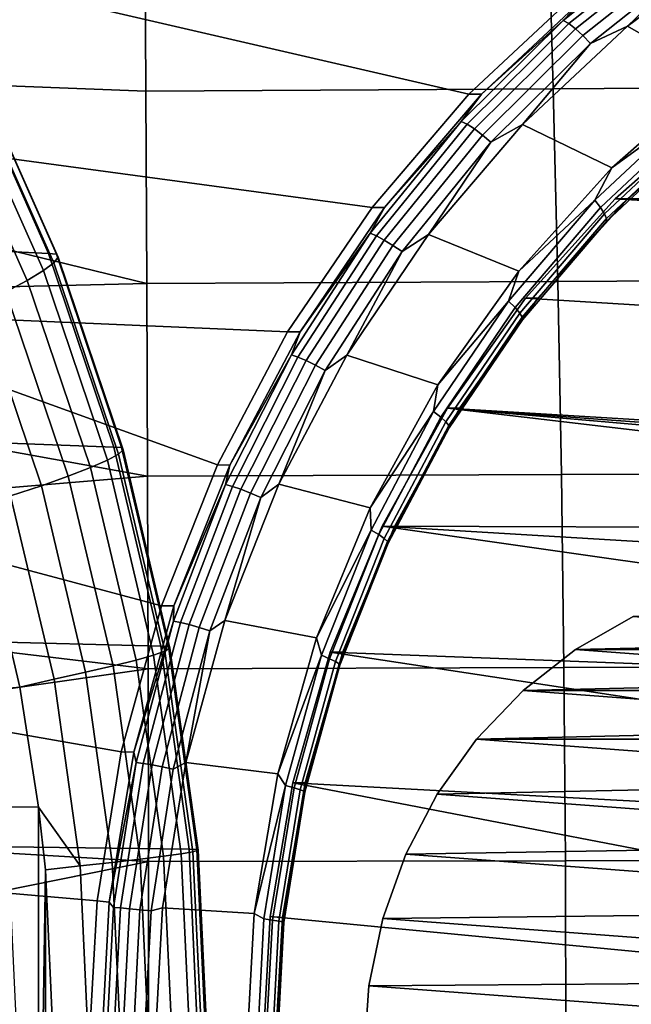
# Model space of a CAD drawing. Header units: metres. Extents: x -25 to 132, y -25 to 47.
# Tile 138 of 153: x 111.45 to 114.31, y 0.23 to 4.84. Entities that reach past the tile are written whole.
import ezdxf

# ---------------------------------------------------------------- set-up
doc = ezdxf.new("R2010")
doc.units = ezdxf.units.M
doc.layers.add('solid_12_061_031_XXX', color=7, linetype='CONTINUOUS')

msp = doc.modelspace()

# ---------------------------------------------------------------- linework, layer by layer
at = {"layer": 'solid_12_061_031_XXX'}
for points in [[(112.043678, 4.503362, 99.261642), (112.038246, 5.401764, 99.21064), (110.154739, 5.085449, 98.755363), (110.146439, 4.576807, 98.781647)], [(112.038246, 5.401764, 99.21064), (112.043678, 4.503362, 99.261642), (113.949554, 4.515093, 99.719193), (113.923775, 5.414563, 99.665367)], [(113.923775, 5.414563, 99.665367), (113.949554, 4.515093, 99.719193), (115.860558, 4.526732, 100.157852), (115.814484, 5.427254, 100.101967)], [(113.995171, 4.834535, 76.012047), (114.120934, 4.96463, 76.104622), (114.518059, 5.250185, 76.171913)], [(113.995171, 4.834535, 76.012047), (114.518059, 5.250185, 76.171913), (114.542915, 5.233625, 76.129021), (114.021675, 4.819287, 75.969666)], [(114.021675, 4.819287, 75.969666), (114.542915, 5.233625, 76.129021), (114.572113, 5.207279, 76.094604), (114.053497, 4.795026, 75.93605)], [(114.053497, 4.795026, 75.93605), (114.572113, 5.207279, 76.094604), (114.603668, 5.172944, 76.071014), (114.088478, 4.763409, 75.913498)], [(114.835243, 5.206497, 76.113876), (115.23893, 4.935638, 76.237297), (114.709152, 4.571053, 76.075325), (114.297188, 4.807037, 75.949371)], [(114.635429, 5.132964, 76.059853), (114.835243, 5.206497, 76.113876), (114.297188, 4.807037, 75.949371)], [(114.088478, 4.763409, 75.913498), (114.603668, 5.172944, 76.071014), (114.635429, 5.132964, 76.059853), (114.124214, 4.726595, 75.903557)], [(114.124214, 4.726595, 75.903557), (114.635429, 5.132964, 76.059853), (114.297188, 4.807037, 75.949371)], [(111.233772, 5.025564, 75.431068), (113.553932, 4.488934, 76.140411), (113.101952, 3.960144, 76.002228), (110.767967, 4.274808, 75.288658)], [(111.233772, 5.025564, 75.431068), (114.063637, 4.965185, 76.296249), (113.553932, 4.488934, 76.140411)], [(113.553932, 4.488934, 76.140411), (114.063637, 4.965185, 76.296249), (114.120934, 4.96463, 76.104622), (113.613167, 4.490128, 75.949387)], [(113.995171, 4.834535, 76.012047), (113.613167, 4.490128, 75.949387), (114.120934, 4.96463, 76.104622)], [(113.518326, 4.362205, 75.866264), (113.613167, 4.490128, 75.949387), (113.995171, 4.834535, 76.012047)], [(113.518326, 4.362205, 75.866264), (113.995171, 4.834535, 76.012047), (114.021675, 4.819287, 75.969666), (113.546333, 4.348447, 75.824333)], [(113.546333, 4.348447, 75.824333), (114.021675, 4.819287, 75.969666), (114.053497, 4.795026, 75.93605), (113.580551, 4.326556, 75.791451)], [(113.580551, 4.326556, 75.791451), (114.053497, 4.795026, 75.93605), (114.088478, 4.763409, 75.913498), (113.618645, 4.298028, 75.769859)], [(114.297188, 4.807037, 75.949371), (114.709152, 4.571053, 76.075325), (114.22348, 4.144615, 75.926842), (113.805313, 4.347066, 75.798996)], [(114.124214, 4.726595, 75.903557), (114.297188, 4.807037, 75.949371), (113.805313, 4.347066, 75.798996)], [(113.618645, 4.298028, 75.769859), (114.088478, 4.763409, 75.913498), (114.124214, 4.726595, 75.903557), (113.65802, 4.264811, 75.761032)], [(113.65802, 4.264811, 75.761032), (114.124214, 4.726595, 75.903557), (113.805313, 4.347066, 75.798996)], [(110.314461, 4.668239, 161.394455), (110.715645, 3.787205, 161.490112), (111.58857, 3.744933, 158.698898), (111.200958, 4.615935, 158.593842)], [(111.237503, 4.61184, 158.423111), (111.200958, 4.615935, 158.593842), (111.58857, 3.744933, 158.698898), (111.625023, 3.741735, 158.528137)], [(111.237503, 4.61184, 158.423111), (111.625023, 3.741735, 158.528137), (111.633438, 3.726644, 158.352936), (111.247162, 4.593331, 158.248322)], [(112.04818, 3.603881, 99.303429), (112.043678, 4.503362, 99.261642), (110.146439, 4.576807, 98.781647), (110.139015, 4.068078, 98.805161)], [(111.229095, 4.561225, 158.076172), (111.612984, 3.700526, 158.180054), (111.564293, 3.664189, 158.014832), (111.183876, 4.516518, 157.912018)], [(111.247162, 4.593331, 158.248322), (111.633438, 3.726644, 158.352936), (111.612984, 3.700526, 158.180054), (111.229095, 4.561225, 158.076172)], [(114.22348, 4.144615, 75.926842), (114.709152, 4.571053, 76.075325), (114.59584, 4.415969, 76.047806)], [(111.183876, 4.516518, 157.912018), (111.564293, 3.664189, 158.014832), (111.488876, 3.618761, 157.862396), (111.112885, 4.460594, 157.760956)], [(112.043678, 4.503362, 99.261642), (112.04818, 3.603881, 99.303429), (113.970764, 3.613926, 99.763313), (113.949554, 4.515093, 99.719193)], [(113.949554, 4.515093, 99.719193), (113.970764, 3.613926, 99.763313), (115.898399, 3.623904, 100.203697), (115.860558, 4.526732, 100.157852)], [(113.101952, 3.960144, 76.002228), (113.553932, 4.488934, 76.140411), (113.613167, 4.490128, 75.949387), (113.159393, 3.95916, 75.810654)], [(113.518326, 4.362205, 75.866264), (113.159393, 3.95916, 75.810654), (113.613167, 4.490128, 75.949387)], [(111.112885, 4.460594, 157.760956), (111.488876, 3.618761, 157.862396), (111.389069, 3.56565, 157.727463), (111.018341, 4.395186, 157.62764)], [(114.22348, 4.144615, 75.926842), (114.59584, 4.415969, 76.047806), (114.144188, 3.993906, 75.909721)], [(114.618774, 4.378221, 76.075737), (114.170982, 3.959766, 75.938835), (114.144188, 3.993906, 75.909721), (114.59584, 4.415969, 76.047806)], [(114.634186, 4.345814, 76.113739), (114.189705, 3.930456, 75.977844), (114.170982, 3.959766, 75.938835), (114.618774, 4.378221, 76.075737)], [(114.238914, 3.999739, 76.349838), (114.70871, 4.412275, 76.493462), (121.458328, 3.999739, 78.55703)], [(114.70871, 4.412275, 76.493462), (114.238914, 3.999739, 76.349838), (114.297684, 4.000555, 76.158661), (114.766235, 4.411677, 76.30191)], [(114.766235, 4.411677, 76.30191), (114.297684, 4.000555, 76.158661), (114.638786, 4.305359, 76.20903)], [(113.093117, 3.838732, 75.736259), (113.159393, 3.95916, 75.810654), (113.518326, 4.362205, 75.866264)], [(113.093117, 3.838732, 75.736259), (113.518326, 4.362205, 75.866264), (113.546333, 4.348447, 75.824333), (113.122459, 3.826625, 75.694748)], [(113.122459, 3.826625, 75.694748), (113.546333, 4.348447, 75.824333), (113.580551, 4.326556, 75.791451), (113.158813, 3.807361, 75.662514)], [(113.805313, 4.347066, 75.798996), (114.22348, 4.144615, 75.926842), (113.78849, 3.662117, 75.793846), (113.365868, 3.832439, 75.664642)], [(113.65802, 4.264811, 75.761032), (113.805313, 4.347066, 75.798996), (113.365868, 3.832439, 75.664642)], [(114.641006, 4.320961, 76.159203), (114.199074, 3.907979, 76.024086), (114.189705, 3.930456, 75.977844), (114.634186, 4.345814, 76.113739)], [(113.158813, 3.807361, 75.662514), (113.580551, 4.326556, 75.791451), (113.618645, 4.298028, 75.769859), (113.199692, 3.782257, 75.641769)], [(113.199692, 3.782257, 75.641769), (113.618645, 4.298028, 75.769859), (113.65802, 4.264811, 75.761032), (113.242294, 3.753025, 75.633934)], [(114.638786, 4.305359, 76.20903), (114.198448, 3.893868, 76.074409), (114.199074, 3.907979, 76.024086), (114.641006, 4.320961, 76.159203)], [(114.297684, 4.000555, 76.158661), (114.198448, 3.893868, 76.074409), (114.638786, 4.305359, 76.20903)], [(110.767967, 4.274808, 75.288658), (113.101952, 3.960144, 76.002228), (112.706573, 3.377209, 75.881348), (110.379105, 3.477598, 75.169769)], [(113.242294, 3.753025, 75.633934), (113.65802, 4.264811, 75.761032), (113.365868, 3.832439, 75.664642)], [(113.78849, 3.662117, 75.793846), (114.22348, 4.144615, 75.926842), (114.144188, 3.993906, 75.909721)], [(112.04818, 3.603881, 99.303429), (110.139015, 4.068078, 98.805161), (110.132462, 3.559315, 98.825912)], [(112.706573, 3.377209, 75.881348), (113.101952, 3.960144, 76.002228), (113.159393, 3.95916, 75.810654), (112.765335, 3.378404, 75.690178)], [(113.78849, 3.662117, 75.793846), (114.144188, 3.993906, 75.909721), (113.740562, 3.521618, 75.786324)], [(114.170982, 3.959766, 75.938835), (113.770813, 3.491515, 75.81649), (113.740562, 3.521618, 75.786324), (114.144188, 3.993906, 75.909721)], [(114.238914, 3.999739, 76.349838), (113.820137, 3.53605, 76.221802), (113.877953, 3.535332, 76.030334), (114.297684, 4.000555, 76.158661)], [(122.242996, 3.021589, 78.796928), (113.820137, 3.53605, 76.221802), (114.238914, 3.999739, 76.349838), (121.877106, 3.53605, 78.685066)], [(114.297684, 4.000555, 76.158661), (113.877953, 3.535332, 76.030334), (114.198448, 3.893868, 76.074409)], [(114.238914, 3.999739, 76.349838), (121.458328, 3.999739, 78.55703), (121.877106, 3.53605, 78.685066)], [(113.093117, 3.838732, 75.736259), (112.765335, 3.378404, 75.690178), (113.159393, 3.95916, 75.810654)], [(114.189705, 3.930456, 75.977844), (113.792496, 3.465671, 75.856407), (113.770813, 3.491515, 75.81649), (114.170982, 3.959766, 75.938835)], [(114.199074, 3.907979, 76.024086), (113.804138, 3.445851, 75.903343), (113.792496, 3.465671, 75.856407), (114.189705, 3.930456, 75.977844)], [(114.198448, 3.893868, 76.074409), (113.804939, 3.433409, 75.954102), (113.804138, 3.445851, 75.903343), (114.199074, 3.907979, 76.024086)], [(113.877953, 3.535332, 76.030334), (113.804939, 3.433409, 75.954102), (114.198448, 3.893868, 76.074409)], [(112.724518, 3.270254, 75.623573), (112.765335, 3.378404, 75.690178), (113.093117, 3.838732, 75.736259)], [(112.724518, 3.270254, 75.623573), (113.093117, 3.838732, 75.736259), (113.122459, 3.826625, 75.694748), (112.755028, 3.259939, 75.582413)], [(112.755028, 3.259939, 75.582413), (113.122459, 3.826625, 75.694748), (113.158813, 3.807361, 75.662514), (112.793228, 3.243528, 75.550743)], [(113.365868, 3.832439, 75.664642), (113.78849, 3.662117, 75.793846), (113.409966, 3.129958, 75.678123), (112.984238, 3.269475, 75.547966)], [(113.242294, 3.753025, 75.633934), (113.365868, 3.832439, 75.664642), (112.984238, 3.269475, 75.547966)], [(110.715645, 3.787205, 161.490112), (111.031868, 2.871211, 161.563446), (111.893631, 2.839382, 158.782364), (111.58857, 3.744933, 158.698898)], [(112.793228, 3.243528, 75.550743), (113.158813, 3.807361, 75.662514), (113.199692, 3.782257, 75.641769), (112.836517, 3.222142, 75.530739)], [(112.836517, 3.222142, 75.530739), (113.199692, 3.782257, 75.641769), (113.242294, 3.753025, 75.633934), (112.881927, 3.197239, 75.523758)], [(111.625023, 3.741735, 158.528137), (111.58857, 3.744933, 158.698898), (111.893631, 2.839382, 158.782364), (111.930038, 2.837026, 158.611588)], [(111.625023, 3.741735, 158.528137), (111.930038, 2.837026, 158.611588), (111.937439, 2.825522, 158.436081), (111.633438, 3.726644, 158.352936)], [(112.881927, 3.197239, 75.523758), (113.242294, 3.753025, 75.633934), (112.984238, 3.269475, 75.547966)], [(111.612984, 3.700526, 158.180054), (111.91507, 2.80566, 158.262589), (111.863617, 2.778058, 158.096527), (111.564293, 3.664189, 158.014832)], [(111.633438, 3.726644, 158.352936), (111.937439, 2.825522, 158.436081), (111.91507, 2.80566, 158.262589), (111.612984, 3.700526, 158.180054)], [(111.564293, 3.664189, 158.014832), (111.863617, 2.778058, 158.096527), (111.784683, 2.743568, 157.942993), (111.488876, 3.618761, 157.862396)], [(113.409966, 3.129958, 75.678123), (113.78849, 3.662117, 75.793846), (113.740562, 3.521618, 75.786324)], [(112.05175, 2.703562, 99.335976), (112.04818, 3.603881, 99.303429), (110.132462, 3.559315, 98.825912), (110.126785, 3.050572, 98.843887)], [(111.488876, 3.618761, 157.862396), (111.784683, 2.743568, 157.942993), (111.68071, 2.703262, 157.806778), (111.389069, 3.56565, 157.727463)], [(112.04818, 3.603881, 99.303429), (112.05175, 2.703562, 99.335976), (113.987358, 2.711447, 99.797714), (113.970764, 3.613926, 99.763313)], [(113.970764, 3.613926, 99.763313), (113.987358, 2.711447, 99.797714), (115.927971, 2.719294, 100.239441), (115.898399, 3.623904, 100.203697)], [(111.389069, 3.56565, 157.727463), (111.68071, 2.703262, 157.806778), (111.554916, 2.658386, 157.692093), (111.267967, 3.5065, 157.614212)], [(111.267967, 3.5065, 157.614212), (111.554916, 2.658386, 157.692093), (111.411209, 2.610333, 157.602493), (111.129318, 3.443146, 157.526154)], [(113.409966, 3.129958, 75.678123), (113.740562, 3.521618, 75.786324), (113.390053, 3.005043, 75.679161)], [(113.770813, 3.491515, 75.81649), (113.423294, 2.979356, 75.710243), (113.390053, 3.005043, 75.679161), (113.740562, 3.521618, 75.786324)], [(122.548485, 2.469056, 78.890327), (113.454247, 3.021589, 76.10994), (113.820137, 3.53605, 76.221802), (122.242996, 3.021589, 78.796928)], [(113.820137, 3.53605, 76.221802), (113.454247, 3.021589, 76.10994), (113.512703, 3.022299, 75.918671), (113.877953, 3.535332, 76.030334)], [(113.877953, 3.535332, 76.030334), (113.512703, 3.022299, 75.918671), (113.804939, 3.433409, 75.954102)], [(110.379105, 3.477598, 75.169769), (112.378105, 2.756288, 75.78093), (112.117027, 2.096396, 75.701111), (110.072746, 2.641977, 75.076111)], [(110.379105, 3.477598, 75.169769), (112.706573, 3.377209, 75.881348), (112.378105, 2.756288, 75.78093)], [(113.792496, 3.465671, 75.856407), (113.447556, 2.957303, 75.750946), (113.423294, 2.979356, 75.710243), (113.770813, 3.491515, 75.81649)], [(113.804138, 3.445851, 75.903343), (113.461166, 2.94039, 75.798485), (113.447556, 2.957303, 75.750946), (113.792496, 3.465671, 75.856407)], [(113.804939, 3.433409, 75.954102), (113.463203, 2.929773, 75.849617), (113.461166, 2.94039, 75.798485), (113.804138, 3.445851, 75.903343)], [(113.512703, 3.022299, 75.918671), (113.463203, 2.929773, 75.849617), (113.804939, 3.433409, 75.954102)], [(112.378105, 2.756288, 75.78093), (112.706573, 3.377209, 75.881348), (112.765335, 3.378404, 75.690178), (112.435928, 2.755162, 75.58947)], [(112.724518, 3.270254, 75.623573), (112.435928, 2.755162, 75.58947), (112.765335, 3.378404, 75.690178)], [(112.416862, 2.663434, 75.52951), (112.435928, 2.755162, 75.58947), (112.724518, 3.270254, 75.623573)], [(112.416862, 2.663434, 75.52951), (112.724518, 3.270254, 75.623573), (112.755028, 3.259939, 75.582413), (112.448341, 2.655034, 75.488647)], [(112.984238, 3.269475, 75.547966), (113.409966, 3.129958, 75.678123), (113.093124, 2.555429, 75.581253), (112.665367, 2.66543, 75.450478)], [(112.881927, 3.197239, 75.523758), (112.984238, 3.269475, 75.547966), (112.665367, 2.66543, 75.450478)], [(112.448341, 2.655034, 75.488647), (112.755028, 3.259939, 75.582413), (112.793228, 3.243528, 75.550743), (112.488091, 2.641668, 75.457451)], [(112.488091, 2.641668, 75.457451), (112.793228, 3.243528, 75.550743), (112.836517, 3.222142, 75.530739), (112.533386, 2.62425, 75.438065)], [(112.533386, 2.62425, 75.438065), (112.836517, 3.222142, 75.530739), (112.881927, 3.197239, 75.523758), (112.581139, 2.603968, 75.431793)], [(112.581139, 2.603968, 75.431793), (112.881927, 3.197239, 75.523758), (112.665367, 2.66543, 75.450478)], [(113.093124, 2.555429, 75.581253), (113.409966, 3.129958, 75.678123), (113.390053, 3.005043, 75.679161)], [(112.05175, 2.703562, 99.335976), (110.126785, 3.050572, 98.843887), (110.121979, 2.541903, 98.8591)], [(113.093124, 2.555429, 75.581253), (113.390053, 3.005043, 75.679161), (113.097054, 2.450678, 75.589584)], [(113.423294, 2.979356, 75.710243), (113.132805, 2.429729, 75.621429), (113.097054, 2.450678, 75.589584), (113.390053, 3.005043, 75.679161)], [(113.454247, 3.021589, 76.10994), (113.148758, 2.469056, 76.016541), (113.206879, 2.468395, 75.825172), (113.512703, 3.022299, 75.918671)], [(113.454247, 3.021589, 76.10994), (117.121292, 2.59023, 77.231064), (116.776009, 2.456006, 77.125504), (113.148758, 2.469056, 76.016541)], [(113.512703, 3.022299, 75.918671), (113.206879, 2.468395, 75.825172), (113.463203, 2.929773, 75.849617)], [(113.454247, 3.021589, 76.10994), (117.848618, 2.699582, 77.45343), (117.481163, 2.672518, 77.341087)], [(113.454247, 3.021589, 76.10994), (122.548485, 2.469056, 78.890327), (117.848618, 2.699582, 77.45343)], [(113.454247, 3.021589, 76.10994), (117.481163, 2.672518, 77.341087), (117.121292, 2.59023, 77.231064)], [(113.447556, 2.957303, 75.750946), (113.15921, 2.411745, 75.662788), (113.132805, 2.429729, 75.621429), (113.423294, 2.979356, 75.710243)], [(113.461166, 2.94039, 75.798485), (113.174469, 2.397952, 75.710838), (113.15921, 2.411745, 75.662788), (113.447556, 2.957303, 75.750946)], [(113.463203, 2.929773, 75.849617), (113.177544, 2.389294, 75.762283), (113.174469, 2.397952, 75.710838), (113.461166, 2.94039, 75.798485)], [(113.206879, 2.468395, 75.825172), (113.177544, 2.389294, 75.762283), (113.463203, 2.929773, 75.849617)], [(111.031868, 2.871211, 161.563446), (111.259933, 1.929094, 161.615204), (112.113457, 1.907614, 158.842972), (111.893631, 2.839382, 158.782364)], [(111.930038, 2.837026, 158.611588), (111.893631, 2.839382, 158.782364), (112.113457, 1.907614, 158.842972), (112.149841, 1.906065, 158.67218)], [(111.937439, 2.825522, 158.436081), (112.156487, 1.8983, 158.496445), (112.132713, 1.884922, 158.322525), (111.91507, 2.80566, 158.262589)], [(111.930038, 2.837026, 158.611588), (112.149841, 1.906065, 158.67218), (112.156487, 1.8983, 158.496445), (111.937439, 2.825522, 158.436081)], [(111.863617, 2.778058, 158.096527), (112.079254, 1.866346, 158.155838), (111.997765, 1.843147, 158.001526), (111.784683, 2.743568, 157.942993)], [(111.91507, 2.80566, 158.262589), (112.132713, 1.884922, 158.322525), (112.079254, 1.866346, 158.155838), (111.863617, 2.778058, 158.096527)], [(111.784683, 2.743568, 157.942993), (111.997765, 1.843147, 158.001526), (111.890778, 1.816045, 157.86438), (111.68071, 2.703262, 157.806778)], [(112.117027, 2.096396, 75.701111), (112.378105, 2.756288, 75.78093), (112.435928, 2.755162, 75.58947), (112.175331, 2.097272, 75.509796)], [(112.416862, 2.663434, 75.52951), (112.175331, 2.097272, 75.509796), (112.435928, 2.755162, 75.58947)], [(113.987358, 2.711447, 99.797714), (113.999313, 1.808042, 99.822342), (115.949211, 1.813425, 100.265045), (115.927971, 2.719294, 100.239441)], [(112.054352, 1.802647, 99.359268), (112.05175, 2.703562, 99.335976), (110.121979, 2.541903, 98.8591), (110.11805, 2.033324, 98.871544)], [(111.68071, 2.703262, 157.806778), (111.890778, 1.816045, 157.86438), (111.761597, 1.78588, 157.748657), (111.554916, 2.658386, 157.692093)], [(112.05175, 2.703562, 99.335976), (112.054352, 1.802647, 99.359268), (113.999313, 1.808042, 99.822342), (113.987358, 2.711447, 99.797714)], [(110.072746, 2.641977, 75.076111), (112.117027, 2.096396, 75.701111), (111.928574, 1.414037, 75.643494), (109.850891, 1.777645, 75.008278)], [(111.554916, 2.658386, 157.692093), (111.761597, 1.78588, 157.748657), (111.614227, 1.753585, 157.657928), (111.411209, 2.610333, 157.602493)], [(112.173752, 2.025389, 75.455185), (112.175331, 2.097272, 75.509796), (112.416862, 2.663434, 75.52951)], [(112.173752, 2.025389, 75.455185), (112.416862, 2.663434, 75.52951), (112.448341, 2.655034, 75.488647), (112.205994, 2.019001, 75.414551)], [(112.205994, 2.019001, 75.414551), (112.448341, 2.655034, 75.488647), (112.488091, 2.641668, 75.457451), (112.246964, 2.008837, 75.383736)], [(112.246964, 2.008837, 75.383736), (112.488091, 2.641668, 75.457451), (112.533386, 2.62425, 75.438065), (112.293846, 1.995591, 75.36483)], [(112.665367, 2.66543, 75.450478), (113.093124, 2.555429, 75.581253), (112.842354, 1.94661, 75.504585), (112.413269, 2.028034, 75.373405)], [(112.581139, 2.603968, 75.431793), (112.665367, 2.66543, 75.450478), (112.413269, 2.028034, 75.373405)], [(111.411209, 2.610333, 157.602493), (111.614227, 1.753585, 157.657928), (111.454124, 1.716454, 157.595261), (111.255539, 2.556159, 157.541168)], [(112.293846, 1.995591, 75.36483), (112.533386, 2.62425, 75.438065), (112.581139, 2.603968, 75.431793), (112.34346, 1.980168, 75.359131)], [(112.34346, 1.980168, 75.359131), (112.581139, 2.603968, 75.431793), (112.413269, 2.028034, 75.373405)], [(111.255539, 2.556159, 157.541168), (111.454124, 1.716454, 157.595261), (105.712578, 1.156506, 155.924835)], [(112.842354, 1.94661, 75.504585), (113.093124, 2.555429, 75.581253), (113.097054, 2.450678, 75.589584)], [(112.842354, 1.94661, 75.504585), (113.097054, 2.450678, 75.589584), (112.86525, 1.865494, 75.518715)], [(113.132805, 2.429729, 75.621429), (112.902985, 1.849548, 75.55117), (112.86525, 1.865494, 75.518715), (113.097054, 2.450678, 75.589584)], [(113.148758, 2.469056, 76.016541), (116.157753, 2.040524, 76.936485), (115.89756, 1.76785, 76.856934), (112.90641, 1.880629, 75.942444)], [(113.148758, 2.469056, 76.016541), (112.90641, 1.880629, 75.942444), (112.964615, 1.881111, 75.751106), (113.206879, 2.468395, 75.825172)], [(113.206879, 2.468395, 75.825172), (112.964615, 1.881111, 75.751106), (113.177544, 2.389294, 75.762283)], [(113.148758, 2.469056, 76.016541), (116.776009, 2.456006, 77.125504), (116.452888, 2.271033, 77.026718)], [(113.148758, 2.469056, 76.016541), (116.452888, 2.271033, 77.026718), (116.157753, 2.040524, 76.936485)], [(113.15921, 2.411745, 75.662788), (112.931091, 1.835858, 75.593048), (112.902985, 1.849548, 75.55117), (113.132805, 2.429729, 75.621429)], [(113.174469, 2.397952, 75.710838), (112.947655, 1.825359, 75.641495), (112.931091, 1.835858, 75.593048), (113.15921, 2.411745, 75.662788)], [(113.177544, 2.389294, 75.762283), (112.951546, 1.818768, 75.693192), (112.947655, 1.825359, 75.641495), (113.174469, 2.397952, 75.710838)], [(112.964615, 1.881111, 75.751106), (112.951546, 1.818768, 75.693192), (113.177544, 2.389294, 75.762283)], [(111.928574, 1.414037, 75.643494), (112.117027, 2.096396, 75.701111), (112.175331, 2.097272, 75.509796), (111.986809, 1.413008, 75.452156)], [(112.173752, 2.025389, 75.455185), (111.986809, 1.413008, 75.452156), (112.175331, 2.097272, 75.509796)], [(116.850594, 2.094037, 77.903793), (114.323448, 2.046677, 85.786903), (114.054039, 1.892854, 85.704536), (116.562218, 1.948645, 77.815636)], [(112.054352, 1.802647, 99.359268), (110.11805, 2.033324, 98.871544), (110.114998, 1.524828, 98.881218)], [(112.413269, 2.028034, 75.373405), (112.842354, 1.94661, 75.504585), (112.660751, 1.310901, 75.449066), (112.230896, 1.364537, 75.317642)], [(112.34346, 1.980168, 75.359131), (112.413269, 2.028034, 75.373405), (112.230896, 1.364537, 75.317642)], [(116.380516, 1.892854, 86.41581), (114.054039, 1.892854, 85.704536), (114.323448, 2.046677, 85.786903)], [(111.998032, 1.363597, 75.401459), (111.986809, 1.413008, 75.452156), (112.173752, 2.025389, 75.455185)], [(111.998032, 1.363597, 75.401459), (112.173752, 2.025389, 75.455185), (112.205994, 2.019001, 75.414551), (112.03083, 1.359297, 75.361)], [(112.03083, 1.359297, 75.361), (112.205994, 2.019001, 75.414551), (112.246964, 2.008837, 75.383736), (112.072678, 1.352454, 75.330452)], [(112.072678, 1.352454, 75.330452), (112.246964, 2.008837, 75.383736), (112.293846, 1.995591, 75.36483), (112.12072, 1.343536, 75.311897)], [(112.12072, 1.343536, 75.311897), (112.293846, 1.995591, 75.36483), (112.34346, 1.980168, 75.359131), (112.171661, 1.333152, 75.306602)], [(112.171661, 1.333152, 75.306602), (112.34346, 1.980168, 75.359131), (112.230896, 1.364537, 75.317642)], [(112.660751, 1.310901, 75.449066), (112.842354, 1.94661, 75.504585), (112.86525, 1.865494, 75.518715)], [(116.562218, 1.948645, 77.815636), (114.054039, 1.892854, 85.704536), (113.808212, 1.700428, 85.629379), (116.295311, 1.758578, 77.734032)], [(111.259933, 1.929094, 161.615204), (111.397675, 0.969682, 161.645966), (112.246117, 0.958227, 158.879761), (112.113457, 1.907614, 158.842972)], [(112.149841, 1.906065, 158.67218), (112.113457, 1.907614, 158.842972), (112.246117, 0.958227, 158.879761), (112.282494, 0.957463, 158.708954)], [(112.156487, 1.8983, 158.496445), (112.288673, 0.95355, 158.533066), (112.264046, 0.946818, 158.358887), (112.132713, 1.884922, 158.322525)], [(112.149841, 1.906065, 158.67218), (112.282494, 0.957463, 158.708954), (112.288673, 0.95355, 158.533066), (112.156487, 1.8983, 158.496445)], [(116.626343, 1.700428, 86.490967), (113.808212, 1.700428, 85.629379), (114.054039, 1.892854, 85.704536)], [(116.626343, 1.700428, 86.490967), (114.054039, 1.892854, 85.704536), (116.380516, 1.892854, 86.41581)], [(111.997765, 1.843147, 158.001526), (112.126328, 0.925814, 158.037033), (112.017502, 0.912193, 157.899323), (111.890778, 1.816045, 157.86438)], [(112.079254, 1.866346, 158.155838), (112.209366, 0.937477, 158.191818), (112.126328, 0.925814, 158.037033), (111.997765, 1.843147, 158.001526)], [(112.132713, 1.884922, 158.322525), (112.264046, 0.946818, 158.358887), (112.209366, 0.937477, 158.191818), (112.079254, 1.866346, 158.155838)], [(112.660751, 1.310901, 75.449066), (112.86525, 1.865494, 75.518715), (112.697571, 1.256851, 75.467445)], [(112.902985, 1.849548, 75.55117), (112.736732, 1.246107, 75.500343), (112.697571, 1.256851, 75.467445), (112.86525, 1.865494, 75.518715)], [(112.90641, 1.880629, 75.942444), (112.730827, 1.268851, 75.888763), (112.789192, 1.268387, 75.697472), (112.964615, 1.881111, 75.751106)], [(112.90641, 1.880629, 75.942444), (115.676483, 1.45973, 76.789345), (115.500298, 1.121447, 76.735474), (112.730827, 1.268851, 75.888763)], [(112.931091, 1.835858, 75.593048), (112.766068, 1.236884, 75.542595), (112.736732, 1.246107, 75.500343), (112.902985, 1.849548, 75.55117)], [(112.964615, 1.881111, 75.751106), (112.789192, 1.268387, 75.697472), (112.951546, 1.818768, 75.693192)], [(112.90641, 1.880629, 75.942444), (115.89756, 1.76785, 76.856934), (115.676483, 1.45973, 76.789345)], [(112.055977, 0.90138, 99.373268), (112.054352, 1.802647, 99.359268), (110.114998, 1.524828, 98.881218), (110.112816, 1.016431, 98.88813)], [(111.890778, 1.816045, 157.86438), (112.017502, 0.912193, 157.899323), (111.886276, 0.897034, 157.782974), (111.761597, 1.78588, 157.748657)], [(112.054352, 1.802647, 99.359268), (112.055977, 0.90138, 99.373268), (114.006577, 0.904098, 99.837158), (113.999313, 1.808042, 99.822342)], [(112.947655, 1.825359, 75.641495), (112.783577, 1.22981, 75.591331), (112.766068, 1.236884, 75.542595), (112.931091, 1.835858, 75.593048)], [(112.951546, 1.818768, 75.693192), (112.788063, 1.22537, 75.643211), (112.783577, 1.22981, 75.591331), (112.947655, 1.825359, 75.641495)], [(112.789192, 1.268387, 75.697472), (112.788063, 1.22537, 75.643211), (112.951546, 1.818768, 75.693192)], [(113.999313, 1.808042, 99.822342), (114.006577, 0.904098, 99.837158), (115.962044, 0.906819, 100.280464), (115.949211, 1.813425, 100.265045)], [(109.850891, 1.777645, 75.008278), (111.928574, 1.414037, 75.643494), (111.815399, 0.716537, 75.608894), (109.717857, 0.898534, 74.967606)], [(111.614227, 1.753585, 157.657928), (111.736702, 0.880809, 157.691574), (111.541809, 1.155554, 157.619293), (111.454124, 1.716454, 157.595261)], [(111.761597, 1.78588, 157.748657), (111.886276, 0.897034, 157.782974), (111.736702, 0.880809, 157.691574), (111.614227, 1.753585, 157.657928)], [(116.295311, 1.758578, 77.734032), (113.808212, 1.700428, 85.629379), (113.591141, 1.47343, 85.563019), (116.060631, 1.53054, 77.662285)], [(111.454124, 1.716454, 157.595261), (111.541809, 1.155554, 157.619293), (105.712578, 1.156506, 155.924835)], [(116.843414, 1.47343, 86.557335), (113.591141, 1.47343, 85.563019), (113.808212, 1.700428, 85.629379)], [(116.843414, 1.47343, 86.557335), (113.808212, 1.700428, 85.629379), (116.626343, 1.700428, 86.490967)], [(116.060631, 1.53054, 77.662285), (113.591141, 1.47343, 85.563019), (113.407211, 1.216521, 85.506783), (115.859283, 1.266943, 77.600723)], [(117.174522, 0.934673, 86.658569), (113.407211, 1.216521, 85.506783), (113.591141, 1.47343, 85.563019), (117.027336, 1.216521, 86.613564)], [(117.027336, 1.216521, 86.613564), (113.591141, 1.47343, 85.563019), (116.843414, 1.47343, 86.557335)], [(111.815399, 0.716537, 75.608894), (111.928574, 1.414037, 75.643494), (111.986809, 1.413008, 75.452156), (111.872742, 0.710974, 75.417282)], [(111.998032, 1.363597, 75.401459), (111.872742, 0.710974, 75.417282), (111.986809, 1.413008, 75.452156)], [(111.891769, 0.685819, 75.368973), (111.872742, 0.710974, 75.417282), (111.998032, 1.363597, 75.401459)], [(111.891769, 0.685819, 75.368973), (111.998032, 1.363597, 75.401459), (112.03083, 1.359297, 75.361), (111.924904, 0.683656, 75.328613)], [(111.924904, 0.683656, 75.328613), (112.03083, 1.359297, 75.361), (112.072678, 1.352454, 75.330452), (111.967285, 0.680214, 75.298233)], [(111.967285, 0.680214, 75.298233), (112.072678, 1.352454, 75.330452), (112.12072, 1.343536, 75.311897), (112.016022, 0.675729, 75.279884)], [(112.016022, 0.675729, 75.279884), (112.12072, 1.343536, 75.311897), (112.171661, 1.333152, 75.306602), (112.06778, 0.670507, 75.274841)], [(112.06778, 0.670507, 75.274841), (112.171661, 1.333152, 75.306602), (112.230896, 1.364537, 75.317642), (112.120865, 0.684771, 75.284004)], [(112.230896, 1.364537, 75.317642), (112.660751, 1.310901, 75.449066), (112.551094, 0.658151, 75.415535), (112.120865, 0.684771, 75.284004)], [(112.551094, 0.658151, 75.415535), (112.660751, 1.310901, 75.449066), (112.697571, 1.256851, 75.467445)], [(112.551094, 0.658151, 75.415535), (112.697571, 1.256851, 75.467445), (112.596107, 0.632402, 75.436424)], [(112.736732, 1.246107, 75.500343), (112.636139, 0.626996, 75.469589), (112.596107, 0.632402, 75.436424), (112.697571, 1.256851, 75.467445)], [(112.730827, 1.268851, 75.888763), (115.371185, 0.760678, 76.696007), (115.293808, 0.388042, 76.672348), (112.625488, 0.643292, 75.85656)], [(112.730827, 1.268851, 75.888763), (112.625488, 0.643292, 75.85656), (112.682983, 0.638511, 75.665001), (112.789192, 1.268387, 75.697472)], [(112.766068, 1.236884, 75.542595), (112.666222, 0.622355, 75.51207), (112.636139, 0.626996, 75.469589), (112.736732, 1.246107, 75.500343)], [(112.789192, 1.268387, 75.697472), (112.682983, 0.638511, 75.665001), (112.788063, 1.22537, 75.643211)], [(112.730827, 1.268851, 75.888763), (115.500298, 1.121447, 76.735474), (115.371185, 0.760678, 76.696007)], [(115.859283, 1.266943, 77.600723), (113.407211, 1.216521, 85.506783), (113.260033, 0.934673, 85.461784), (115.699203, 0.976371, 77.551781)], [(112.783577, 1.22981, 75.591331), (112.684303, 0.618796, 75.560974), (112.666222, 0.622355, 75.51207), (112.766068, 1.236884, 75.542595)], [(112.682983, 0.638511, 75.665001), (112.68914, 0.616562, 75.612968), (112.788063, 1.22537, 75.643211)], [(112.788063, 1.22537, 75.643211), (112.68914, 0.616562, 75.612968), (112.684303, 0.618796, 75.560974), (112.783577, 1.22981, 75.591331)], [(117.281807, 0.633852, 86.691368), (113.260033, 0.934673, 85.461784), (113.407211, 1.216521, 85.506783), (117.174522, 0.934673, 86.658569)], [(111.543243, -1.144053, 157.619675), (105.713997, -1.14501, 155.925186), (105.712578, 1.156506, 155.924835), (111.541809, 1.155554, 157.619293)], [(111.543243, -1.144053, 157.619675), (111.541809, 1.155554, 157.619293), (111.573837, 0.861901, 157.628082)], [(111.736702, 0.880809, 157.691574), (111.573837, 0.861901, 157.628082), (111.541809, 1.155554, 157.619293)], [(112.055977, 0.90138, 99.373268), (110.112816, 1.016431, 98.88813), (110.111504, 0.50815, 98.892273)], [(111.397675, 0.969682, 161.645966), (111.443817, 0.001667, 161.656204), (112.290466, -0.000013, 158.89209), (112.246117, 0.958227, 158.879761)], [(115.699203, 0.976371, 77.551781), (113.260033, 0.934673, 85.461784), (113.15274, 0.633852, 85.428986), (115.581207, 0.662854, 77.515709)], [(112.126328, 0.925814, 158.037033), (112.169296, -0.000002, 158.048935), (112.05986, -0.000002, 157.911041), (112.017502, 0.912193, 157.899323)], [(112.209366, 0.937477, 158.191818), (112.252853, -0.000002, 158.203888), (112.169296, -0.000002, 158.048935), (112.126328, 0.925814, 158.037033)], [(112.264046, 0.946818, 158.358887), (112.307945, -0.000002, 158.371078), (112.252853, -0.000002, 158.203888), (112.209366, 0.937477, 158.191818)], [(112.326843, -0.000002, 158.721283), (112.282494, 0.957463, 158.708954), (112.246117, 0.958227, 158.879761), (112.290466, -0.000013, 158.89209)], [(112.288673, 0.95355, 158.533066), (112.332863, -0.000002, 158.545349), (112.307945, -0.000002, 158.371078), (112.264046, 0.946818, 158.358887)], [(112.282494, 0.957463, 158.708954), (112.326843, -0.000002, 158.721283), (112.332863, -0.000002, 158.545349), (112.288673, 0.95355, 158.533066)], [(117.347046, 0.320291, 86.711311), (113.15274, 0.633852, 85.428986), (113.260033, 0.934673, 85.461784), (117.281807, 0.633852, 86.691368)], [(111.815399, 0.716537, 75.608894), (111.776085, 0, 75.59687), (109.672218, 0, 74.953651), (109.717857, 0.898534, 74.967606)], [(112.056396, 0, 99.377914), (112.055977, 0.90138, 99.373268), (110.111504, 0.50815, 98.892273), (110.111069, 0, 98.893654)], [(111.736702, 0.880809, 157.691574), (111.777634, -0.000002, 157.70285), (111.613831, 0, 157.639069), (111.573837, 0.861901, 157.628082)], [(111.886276, 0.897034, 157.782974), (111.927948, -0.000002, 157.794479), (111.777634, -0.000002, 157.70285), (111.736702, 0.880809, 157.691574)], [(112.017502, 0.912193, 157.899323), (112.05986, -0.000002, 157.911041), (111.927948, -0.000002, 157.794479), (111.886276, 0.897034, 157.782974)], [(112.055977, 0.90138, 99.373268), (112.056396, 0, 99.377914), (114.009033, 0, 99.842125), (114.006577, 0.904098, 99.837158)], [(114.006577, 0.904098, 99.837158), (114.009033, 0, 99.842125), (114.494659, 0, 99.954193), (115.962044, 0.906819, 100.280464)], [(111.573837, -0.861901, 157.628082), (111.543243, -1.144053, 157.619675), (111.573837, 0.861901, 157.628082)], [(111.613831, 0, 157.639069), (111.573837, -0.861901, 157.628082), (111.573837, 0.861901, 157.628082)], [(111.872742, 0.710974, 75.417282), (111.834557, 0, 75.405609), (111.776085, 0, 75.59687), (111.815399, 0.716537, 75.608894)], [(111.891769, 0.685819, 75.368973), (111.856209, 0, 75.358101), (111.834557, 0, 75.405609), (111.872742, 0.710974, 75.417282)], [(111.924904, 0.683656, 75.328613), (111.889458, 0, 75.31778), (111.856209, 0, 75.358101), (111.891769, 0.685819, 75.368973)], [(111.967285, 0.680214, 75.298233), (111.932022, 0, 75.287445), (111.889458, 0, 75.31778), (111.924904, 0.683656, 75.328613)], [(112.016022, 0.675729, 75.279884), (111.980988, 0, 75.269173), (111.932022, 0, 75.287445), (111.967285, 0.680214, 75.298233)], [(112.06778, 0.670507, 75.274841), (112.033012, 0, 75.264214), (111.980988, 0, 75.269173), (112.016022, 0.675729, 75.279884)], [(112.120865, 0.684771, 75.284004), (112.084297, 0, 75.272827), (112.033012, 0, 75.264214), (112.06778, 0.670507, 75.274841)], [(112.084297, 0, 75.272827), (112.120865, 0.684771, 75.284004), (112.551094, 0.658151, 75.415535), (112.514633, 0, 75.404388)], [(112.596107, 0.632402, 75.436424), (112.562141, 0, 75.426041), (112.514633, 0, 75.404388), (112.551094, 0.658151, 75.415535)], [(115.581207, 0.662854, 77.515709), (113.15274, 0.633852, 85.428986), (113.087509, 0.320291, 85.409042), (115.510498, 0.338447, 77.494087)], [(112.636139, 0.626996, 75.469589), (112.602463, 0, 75.45929), (112.562141, 0, 75.426041), (112.596107, 0.632402, 75.436424)], [(112.625488, 0.643292, 75.85656), (112.588943, 0, 75.84539), (112.647423, 0, 75.654129), (112.682983, 0.638511, 75.665001)], [(115.293808, 0.388042, 76.672348), (115.266602, 0, 76.664032), (112.588943, 0, 75.84539), (112.625488, 0.643292, 75.85656)], [(112.666222, 0.622355, 75.51207), (112.632797, 0, 75.501854), (112.602463, 0, 75.45929), (112.636139, 0.626996, 75.469589)], [(112.684303, 0.618796, 75.560974), (112.65107, 0, 75.550819), (112.632797, 0, 75.501854), (112.666222, 0.622355, 75.51207)], [(112.682983, 0.638511, 75.665001), (112.647423, 0, 75.654129), (112.656029, 0, 75.602844), (112.68914, 0.616562, 75.612968)], [(112.68914, 0.616562, 75.612968), (112.656029, 0, 75.602844), (112.65107, 0, 75.550819), (112.684303, 0.618796, 75.560974)], [(113.15274, 0.633852, 85.428986), (117.347046, 0.320291, 86.711311), (117.368965, 0, 86.71801), (113.087509, 0.320291, 85.409042)], [(113.087509, 0.320291, 85.409042), (113.06559, 0, 85.402336), (115.485703, 0, 77.486511), (115.510498, 0.338447, 77.494087)], [(113.087509, 0.320291, 85.409042), (117.368965, 0, 86.71801), (117.347046, -0.320291, 86.711311), (113.06559, 0, 85.402336)]]:
    msp.add_3dface(points, dxfattribs=at)

doc.saveas('drawing.dxf')
